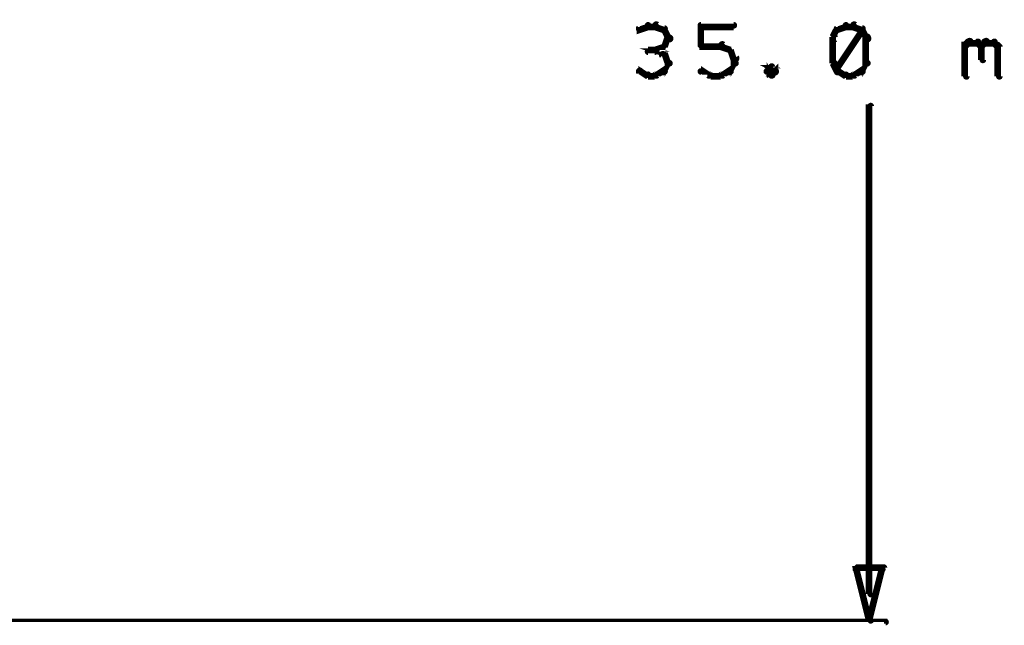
# Model space of a CAD drawing. Extents: x 35 to 575, y 26 to 553.
# Tile 89 of 125: x 251 to 280, y 490 to 508. Entities that reach past the tile are written whole.
import ezdxf

# ---------------------------------------------------------------- set-up
doc = ezdxf.new("R2010")
doc.units = 0
doc.layers.add('DIMENSIONS', color=3, linetype='CONTINUOUS')

msp = doc.modelspace()

# ---------------------------------------------------------------- linework, layer by layer
at = {"layer": 'DIMENSIONS', "color": 94}
for points in [[(269.7, 508, 0.1, 0.1, 1), (269.7, 508.1, 0, 0, 0), (269.7, 508, 0, 0, 0), (269.7, 508, 0.2, 0.2, 0), (269.4, 507.9, 0.2, 0.2, 0), (269.4, 507.9, 0, 0, 0), (269.4, 507.9, 0.1, 0.1, 0), (269.4, 508, 0.1, 0.1, 1), (269.5, 507.9, 0, 0, 0)], [(269.9, 508, 0.1, 0.1, 1), (269.9, 508.1, 0, 0, 0), (269.9, 508, 0, 0, 0), (269.9, 508, 0.2, 0.2, 0), (269.7, 508, 0.2, 0.2, 0), (269.7, 508, 0, 0, 0), (269.7, 508, 0.1, 0.1, 0), (269.7, 508.1, 0.1, 0.1, 1), (269.7, 508, 0, 0, 0)], [(270.2, 507.9, 0.1, 0.1, 1), (270.2, 508, 0, 0, 0), (270.2, 507.9, 0, 0, 0), (270.2, 507.9, 0.2, 0.2, 0), (269.9, 508, 0.2, 0.2, 0), (269.9, 508, 0, 0, 0), (269.9, 508, 0.1, 0.1, 0), (270, 508.1, 0.1, 0.1, 1), (269.9, 508, 0, 0, 0)], [(270.3, 507.6, 0.1, 0.1, 1), (270.4, 507.7, 0, 0, 0), (270.3, 507.7, 0, 0, 0), (270.3, 507.7, 0.2, 0.2, 0), (270.2, 507.9, 0.2, 0.2, 0), (270.2, 507.9, 0, 0, 0), (270.2, 507.9, 0.1, 0.1, 0), (270.2, 507.9, 0.1, 0.1, 1), (270.1, 507.9, 0, 0, 0)], [(271.3, 508.1, 0.1, 0.1, 1), (271.3, 508, 0, 0, 0), (271.3, 508, 0, 0, 0), (271.3, 508, 0.2, 0.2, 0), (272.3, 508, 0.2, 0.2, 0), (272.3, 508, 0, 0, 0), (272.3, 508, 0.1, 0.1, 0), (272.3, 508, 0.1, 0.1, 1), (272.3, 508.1, 0, 0, 0)], [(271.3, 507.4, 0.1, 0.1, 1), (271.4, 507.4, 0, 0, 0), (271.3, 507.4, 0, 0, 0), (271.3, 507.4, 0.2, 0.2, 0), (271.3, 508, 0.2, 0.2, 0), (271.3, 508, 0, 0, 0), (271.3, 508, 0.1, 0.1, 0), (271.4, 508, 0.1, 0.1, 1), (271.3, 508, 0, 0, 0)], [(275.5, 507.9, 0.1, 0.1, 1), (275.4, 507.9, 0, 0, 0), (275.4, 507.9, 0, 0, 0), (275.4, 507.9, 0.2, 0.2, 0), (275.3, 507.7, 0.2, 0.2, 0), (275.3, 507.7, 0, 0, 0), (275.3, 507.7, 0.1, 0.1, 0), (275.3, 507.7, 0.1, 0.1, 1), (275.4, 507.6, 0, 0, 0)], [(275.7, 508, 0.1, 0.1, 1), (275.7, 508.1, 0, 0, 0), (275.7, 508, 0, 0, 0), (275.7, 508, 0.2, 0.2, 0), (275.4, 507.9, 0.2, 0.2, 0), (275.4, 507.9, 0, 0, 0), (275.4, 507.9, 0.1, 0.1, 0), (275.4, 508, 0.1, 0.1, 1), (275.5, 507.9, 0, 0, 0)], [(275.4, 506.7, 0.1, 0.1, 1), (275.5, 506.6, 0, 0, 0), (275.4, 506.7, 0, 0, 0), (275.4, 506.7, 0.2, 0.2, 0), (276.2, 507.9, 0.2, 0.2, 0), (276.2, 507.9, 0, 0, 0), (276.2, 507.9, 0.1, 0.1, 0), (276.2, 507.9, 0.1, 0.1, 1), (276.1, 507.9, 0, 0, 0)], [(275.9, 508, 0.1, 0.1, 1), (275.9, 508.1, 0, 0, 0), (275.9, 508, 0, 0, 0), (275.9, 508, 0.2, 0.2, 0), (275.7, 508, 0.2, 0.2, 0), (275.7, 508, 0, 0, 0), (275.7, 508, 0.1, 0.1, 0), (275.7, 508.1, 0.1, 0.1, 1), (275.7, 508, 0, 0, 0)], [(276.2, 507.9, 0.1, 0.1, 1), (276.2, 508, 0, 0, 0), (276.2, 507.9, 0, 0, 0), (276.2, 507.9, 0.2, 0.2, 0), (275.9, 508, 0.2, 0.2, 0), (275.9, 508, 0, 0, 0), (275.9, 508, 0.1, 0.1, 0), (276, 508.1, 0.1, 0.1, 1), (275.9, 508, 0, 0, 0)], [(276.3, 507.6, 0.1, 0.1, 1), (276.4, 507.7, 0, 0, 0), (276.3, 507.7, 0, 0, 0), (276.3, 507.7, 0.2, 0.2, 0), (276.2, 507.9, 0.2, 0.2, 0), (276.2, 507.9, 0, 0, 0), (276.2, 507.9, 0.1, 0.1, 0), (276.2, 507.9, 0.1, 0.1, 1), (276.1, 507.9, 0, 0, 0)], [(270.1, 507.4, 0.1, 0.1, 1), (270.2, 507.4, 0, 0, 0), (270.2, 507.4, 0, 0, 0), (270.2, 507.4, 0.2, 0.2, 0), (270.3, 507.7, 0.2, 0.2, 0), (270.3, 507.7, 0, 0, 0), (270.3, 507.7, 0.1, 0.1, 0), (270.4, 507.6, 0.1, 0.1, 1), (270.3, 507.7, 0, 0, 0)], [(275.4, 507.7, 0.1, 0.1, 1), (275.3, 507.7, 0, 0, 0), (275.3, 507.7, 0, 0, 0), (275.3, 507.7, 0.2, 0.2, 0), (275.3, 506.9, 0.2, 0.2, 0), (275.3, 506.9, 0, 0, 0), (275.3, 506.9, 0.1, 0.1, 0), (275.3, 506.9, 0.1, 0.1, 1), (275.4, 506.9, 0, 0, 0)], [(276.3, 506.9, 0.1, 0.1, 1), (276.4, 506.9, 0, 0, 0), (276.3, 506.9, 0, 0, 0), (276.3, 506.9, 0.2, 0.2, 0), (276.3, 507.7, 0.2, 0.2, 0), (276.3, 507.7, 0, 0, 0), (276.3, 507.7, 0.1, 0.1, 0), (276.4, 507.7, 0.1, 0.1, 1), (276.3, 507.7, 0, 0, 0)], [(270.2, 507.1, 0.1, 0.1, 1), (270.2, 507.2, 0, 0, 0), (270.2, 507.2, 0, 0, 0), (270.2, 507.2, 0.2, 0.2, 0), (269.9, 507.3, 0.2, 0.2, 0), (269.9, 507.3, 0, 0, 0), (269.9, 507.3, 0.1, 0.1, 0), (270, 507.3, 0.1, 0.1, 1), (269.9, 507.3, 0, 0, 0)], [(269.9, 507.3, 0.1, 0.1, 1), (270, 507.3, 0, 0, 0), (269.9, 507.3, 0, 0, 0), (269.9, 507.3, 0.2, 0.2, 0), (270.2, 507.4, 0.2, 0.2, 0), (270.2, 507.4, 0, 0, 0), (270.2, 507.4, 0.1, 0.1, 0), (270.2, 507.4, 0.1, 0.1, 1), (270.2, 507.5, 0, 0, 0)], [(271.9, 507.4, 0.1, 0.1, 1), (271.9, 507.5, 0, 0, 0), (271.9, 507.4, 0, 0, 0), (271.9, 507.4, 0.2, 0.2, 0), (271.3, 507.4, 0.2, 0.2, 0), (271.3, 507.4, 0, 0, 0), (271.3, 507.4, 0.1, 0.1, 0), (271.3, 507.5, 0.1, 0.1, 1), (271.3, 507.4, 0, 0, 0)], [(272.2, 507.3, 0.1, 0.1, 1), (272.2, 507.3, 0, 0, 0), (272.2, 507.3, 0, 0, 0), (272.2, 507.3, 0.2, 0.2, 0), (271.9, 507.4, 0.2, 0.2, 0), (271.9, 507.4, 0, 0, 0), (271.9, 507.4, 0.1, 0.1, 0), (272, 507.5, 0.1, 0.1, 1), (271.9, 507.4, 0, 0, 0)], [(272.3, 507, 0.1, 0.1, 1), (272.4, 507.1, 0, 0, 0), (272.3, 507, 0, 0, 0), (272.3, 507, 0.2, 0.2, 0), (272.2, 507.3, 0.2, 0.2, 0), (272.2, 507.3, 0, 0, 0), (272.2, 507.3, 0.1, 0.1, 0), (272.2, 507.3, 0.1, 0.1, 1), (272.1, 507.3, 0, 0, 0)], [(279.3, 507.5, 0.1, 0.1, 1), (279.3, 507.4, 0, 0, 0), (279.3, 507.4, 0, 0, 0), (279.3, 507.4, 0.2, 0.2, 0), (279.4, 507.5, 0.2, 0.2, 0), (279.4, 507.5, 0, 0, 0), (279.4, 507.5, 0.1, 0.1, 0), (279.5, 507.5, 0.1, 0.1, 1), (279.4, 507.6, 0, 0, 0)], [(279.3, 506.5, 0.1, 0.1, 1), (279.4, 506.5, 0, 0, 0), (279.3, 506.5, 0, 0, 0), (279.3, 506.5, 0.2, 0.2, 0), (279.3, 507.5, 0.2, 0.2, 0), (279.3, 507.5, 0, 0, 0), (279.3, 507.5, 0.1, 0.1, 0), (279.4, 507.5, 0.1, 0.1, 1), (279.3, 507.5, 0, 0, 0)], [(279.4, 507.6, 0.1, 0.1, 1), (279.4, 507.5, 0, 0, 0), (279.4, 507.5, 0, 0, 0), (279.4, 507.5, 0.2, 0.2, 0), (279.7, 507.5, 0.2, 0.2, 0), (279.7, 507.5, 0, 0, 0), (279.7, 507.5, 0.1, 0.1, 0), (279.7, 507.5, 0.1, 0.1, 1), (279.7, 507.6, 0, 0, 0)], [(279.7, 507.6, 0.1, 0.1, 1), (279.7, 507.5, 0, 0, 0), (279.7, 507.5, 0, 0, 0), (279.7, 507.5, 0.2, 0.2, 0), (279.8, 507.4, 0.2, 0.2, 0), (279.8, 507.4, 0, 0, 0), (279.8, 507.4, 0.1, 0.1, 0), (279.8, 507.4, 0.1, 0.1, 1), (279.8, 507.5, 0, 0, 0)], [(279.8, 507.5, 0.1, 0.1, 1), (279.8, 507.4, 0, 0, 0), (279.8, 507.4, 0, 0, 0), (279.8, 507.4, 0.2, 0.2, 0), (279.9, 507.5, 0.2, 0.2, 0), (279.9, 507.5, 0, 0, 0), (279.9, 507.5, 0.1, 0.1, 0), (280, 507.5, 0.1, 0.1, 1), (279.9, 507.6, 0, 0, 0)], [(279.9, 507.4, 0.1, 0.1, 1), (279.8, 507.4, 0, 0, 0), (279.8, 507.4, 0, 0, 0), (279.8, 507.4, 0.2, 0.2, 0), (279.8, 507, 0.2, 0.2, 0), (279.8, 507, 0, 0, 0), (279.8, 507, 0.1, 0.1, 0), (279.8, 507, 0.1, 0.1, 1), (279.9, 507, 0, 0, 0)], [(279.9, 507.6, 0.1, 0.1, 1), (279.9, 507.5, 0, 0, 0), (279.9, 507.5, 0, 0, 0), (279.9, 507.5, 0.2, 0.2, 0), (280.2, 507.5, 0.2, 0.2, 0), (280.2, 507.5, 0, 0, 0), (280.2, 507.5, 0.1, 0.1, 0), (280.2, 507.5, 0.1, 0.1, 1), (280.2, 507.6, 0, 0, 0)], [(280.2, 507.6, 0.1, 0.1, 1), (280.2, 507.5, 0, 0, 0), (280.2, 507.5, 0, 0, 0), (280.2, 507.5, 0.2, 0.2, 0), (280.3, 507.4, 0.2, 0.2, 0), (280.3, 507.4, 0, 0, 0), (280.3, 507.4, 0.1, 0.1, 0), (280.3, 507.4, 0.1, 0.1, 1), (280.3, 507.5, 0, 0, 0)], [(280.4, 507.4, 0.1, 0.1, 1), (280.3, 507.4, 0, 0, 0), (280.3, 507.4, 0, 0, 0), (280.3, 507.4, 0.2, 0.2, 0), (280.3, 506.5, 0.2, 0.2, 0), (280.3, 506.5, 0, 0, 0), (280.3, 506.5, 0.1, 0.1, 0), (280.3, 506.5, 0.1, 0.1, 1), (280.4, 506.5, 0, 0, 0)], [(269.9, 507.2, 0.1, 0.1, 1), (269.9, 507.3, 0, 0, 0), (269.9, 507.3, 0, 0, 0), (269.9, 507.3, 0.2, 0.2, 0), (269.7, 507.3, 0.2, 0.2, 0), (269.7, 507.3, 0, 0, 0), (269.7, 507.3, 0.1, 0.1, 0), (269.7, 507.3, 0.1, 0.1, 1), (269.7, 507.2, 0, 0, 0)], [(270.3, 506.9, 0.1, 0.1, 1), (270.4, 506.9, 0, 0, 0), (270.3, 506.9, 0, 0, 0), (270.3, 506.9, 0.2, 0.2, 0), (270.2, 507.2, 0.2, 0.2, 0), (270.2, 507.2, 0, 0, 0), (270.2, 507.2, 0.1, 0.1, 0), (270.2, 507.2, 0.1, 0.1, 1), (270.1, 507.1, 0, 0, 0)], [(269.9, 506.6, 0.1, 0.1, 1), (270, 506.5, 0, 0, 0), (269.9, 506.5, 0, 0, 0), (269.9, 506.5, 0.2, 0.2, 0), (270.2, 506.7, 0.2, 0.2, 0), (270.2, 506.7, 0, 0, 0), (270.2, 506.7, 0.1, 0.1, 0), (270.2, 506.6, 0.1, 0.1, 1), (270.2, 506.7, 0, 0, 0)], [(270.1, 506.7, 0.1, 0.1, 1), (270.2, 506.6, 0, 0, 0), (270.2, 506.7, 0, 0, 0), (270.2, 506.7, 0.2, 0.2, 0), (270.3, 506.9, 0.2, 0.2, 0), (270.3, 506.9, 0, 0, 0), (270.3, 506.9, 0.1, 0.1, 0), (270.4, 506.9, 0.1, 0.1, 1), (270.3, 506.9, 0, 0, 0)], [(271.9, 506.6, 0.1, 0.1, 1), (272, 506.5, 0, 0, 0), (271.9, 506.5, 0, 0, 0), (271.9, 506.5, 0.2, 0.2, 0), (272.2, 506.7, 0.2, 0.2, 0), (272.2, 506.7, 0, 0, 0), (272.2, 506.7, 0.1, 0.1, 0), (272.2, 506.6, 0.1, 0.1, 1), (272.2, 506.7, 0, 0, 0)], [(272.1, 506.7, 0.1, 0.1, 1), (272.2, 506.6, 0, 0, 0), (272.2, 506.7, 0, 0, 0), (272.2, 506.7, 0.2, 0.2, 0), (272.3, 506.9, 0.2, 0.2, 0), (272.3, 506.9, 0, 0, 0), (272.3, 506.9, 0.1, 0.1, 0), (272.4, 506.9, 0.1, 0.1, 1), (272.3, 506.9, 0, 0, 0)], [(272.3, 506.9, 0.1, 0.1, 1), (272.4, 506.9, 0, 0, 0), (272.3, 506.9, 0, 0, 0), (272.3, 506.9, 0.2, 0.2, 0), (272.3, 507, 0.2, 0.2, 0), (272.3, 507, 0, 0, 0), (272.3, 507, 0.1, 0.1, 0), (272.4, 507, 0.1, 0.1, 1), (272.3, 507, 0, 0, 0)], [(273.5, 506.6, 0.1, 0.1, 1), (273.6, 506.7, 0, 0, 0), (273.6, 506.7, 0, 0, 0), (273.6, 506.7, 0.2, 0.2, 0), (273.4, 506.8, 0.2, 0.2, 0), (273.4, 506.8, 0, 0, 0), (273.4, 506.8, 0.1, 0.1, 0), (273.5, 506.8, 0.1, 0.1, 1), (273.4, 506.8, 0, 0, 0)], [(273.5, 506.8, 0.1, 0.1, 1), (273.4, 506.8, 0, 0, 0), (273.4, 506.8, 0, 0, 0), (273.4, 506.8, 0.2, 0.2, 0), (273.3, 506.7, 0.2, 0.2, 0), (273.3, 506.7, 0, 0, 0), (273.3, 506.7, 0.1, 0.1, 0), (273.3, 506.7, 0.1, 0.1, 1), (273.3, 506.6, 0, 0, 0)], [(273.3, 506.7, 0.1, 0.1, 1), (273.3, 506.6, 0, 0, 0), (273.3, 506.7, 0, 0, 0), (273.3, 506.7, 0.2, 0.2, 0), (273.4, 506.5, 0.2, 0.2, 0), (273.4, 506.5, 0, 0, 0), (273.4, 506.5, 0.1, 0.1, 0), (273.4, 506.5, 0.1, 0.1, 1), (273.5, 506.6, 0, 0, 0)], [(273.4, 506.6, 0.1, 0.1, 1), (273.5, 506.5, 0, 0, 0), (273.4, 506.5, 0, 0, 0), (273.4, 506.5, 0.2, 0.2, 0), (273.6, 506.7, 0.2, 0.2, 0), (273.6, 506.7, 0, 0, 0), (273.6, 506.7, 0.1, 0.1, 0), (273.6, 506.6, 0.1, 0.1, 1), (273.5, 506.7, 0, 0, 0)], [(275.4, 506.9, 0.1, 0.1, 1), (275.3, 506.9, 0, 0, 0), (275.3, 506.9, 0, 0, 0), (275.3, 506.9, 0.2, 0.2, 0), (275.4, 506.7, 0.2, 0.2, 0), (275.4, 506.7, 0, 0, 0), (275.4, 506.7, 0.1, 0.1, 0), (275.4, 506.6, 0.1, 0.1, 1), (275.5, 506.7, 0, 0, 0)], [(275.9, 506.6, 0.1, 0.1, 1), (276, 506.5, 0, 0, 0), (275.9, 506.5, 0, 0, 0), (275.9, 506.5, 0.2, 0.2, 0), (276.2, 506.7, 0.2, 0.2, 0), (276.2, 506.7, 0, 0, 0), (276.2, 506.7, 0.1, 0.1, 0), (276.2, 506.6, 0.1, 0.1, 1), (276.2, 506.7, 0, 0, 0)], [(276.1, 506.7, 0.1, 0.1, 1), (276.2, 506.6, 0, 0, 0), (276.2, 506.7, 0, 0, 0), (276.2, 506.7, 0.2, 0.2, 0), (276.3, 506.9, 0.2, 0.2, 0), (276.3, 506.9, 0, 0, 0), (276.3, 506.9, 0.1, 0.1, 0), (276.4, 506.9, 0.1, 0.1, 1), (276.3, 506.9, 0, 0, 0)], [(269.5, 506.7, 0.1, 0.1, 1), (269.4, 506.6, 0, 0, 0), (269.4, 506.7, 0, 0, 0), (269.4, 506.7, 0.2, 0.2, 0), (269.7, 506.5, 0.2, 0.2, 0), (269.7, 506.5, 0, 0, 0), (269.7, 506.5, 0.1, 0.1, 0), (269.7, 506.5, 0.1, 0.1, 1), (269.7, 506.6, 0, 0, 0)], [(269.7, 506.6, 0.1, 0.1, 1), (269.7, 506.5, 0, 0, 0), (269.7, 506.5, 0, 0, 0), (269.7, 506.5, 0.2, 0.2, 0), (269.9, 506.5, 0.2, 0.2, 0), (269.9, 506.5, 0, 0, 0), (269.9, 506.5, 0.1, 0.1, 0), (269.9, 506.5, 0.1, 0.1, 1), (269.9, 506.6, 0, 0, 0)], [(271.3, 506.7, 0.1, 0.1, 1), (271.3, 506.6, 0, 0, 0), (271.3, 506.7, 0, 0, 0), (271.3, 506.7, 0.2, 0.2, 0), (271.6, 506.5, 0.2, 0.2, 0), (271.6, 506.5, 0, 0, 0), (271.6, 506.5, 0.1, 0.1, 0), (271.5, 506.5, 0.1, 0.1, 1), (271.6, 506.6, 0, 0, 0)], [(271.6, 506.6, 0.1, 0.1, 1), (271.6, 506.5, 0, 0, 0), (271.6, 506.5, 0, 0, 0), (271.6, 506.5, 0.2, 0.2, 0), (271.9, 506.5, 0.2, 0.2, 0), (271.9, 506.5, 0, 0, 0), (271.9, 506.5, 0.1, 0.1, 0), (271.9, 506.5, 0.1, 0.1, 1), (271.9, 506.6, 0, 0, 0)], [(275.5, 506.7, 0.1, 0.1, 1), (275.4, 506.6, 0, 0, 0), (275.4, 506.7, 0, 0, 0), (275.4, 506.7, 0.2, 0.2, 0), (275.7, 506.5, 0.2, 0.2, 0), (275.7, 506.5, 0, 0, 0), (275.7, 506.5, 0.1, 0.1, 0), (275.7, 506.5, 0.1, 0.1, 1), (275.7, 506.6, 0, 0, 0)], [(275.7, 506.6, 0.1, 0.1, 1), (275.7, 506.5, 0, 0, 0), (275.7, 506.5, 0, 0, 0), (275.7, 506.5, 0.2, 0.2, 0), (275.9, 506.5, 0.2, 0.2, 0), (275.9, 506.5, 0, 0, 0), (275.9, 506.5, 0.1, 0.1, 0), (275.9, 506.5, 0.1, 0.1, 1), (275.9, 506.6, 0, 0, 0)], [(276.4, 490.8, 0.1, 0.1, 1), (276.5, 490.8, 0, 0, 0), (276.4, 490.8, 0, 0, 0), (276.4, 490.8, 0.2, 0.2, 0), (276.4, 505.6, 0.2, 0.2, 0), (276.4, 505.6, 0, 0, 0), (276.4, 505.6, 0.1, 0.1, 0), (276.5, 505.6, 0.1, 0.1, 1), (276.4, 505.6, 0, 0, 0)], [(196.4, 490, 0.1, 0.1, 1), (196.4, 489.9, 0, 0, 0), (196.4, 490, 0, 0, 0), (196.4, 490, 0.1, 0.1, 0), (276.9, 490, 0.1, 0.1, 0), (276.9, 490, 0, 0, 0), (276.9, 490, 0.1, 0.1, 0), (276.9, 489.9, 0.1, 0.1, 1), (276.9, 490, 0, 0, 0)]]:
    msp.add_lwpolyline(points, format="xyseb", dxfattribs=at)
msp.add_lwpolyline([(276.4, 490, 0.1, 0.1, 1), (276.5, 490, 0, 0, 0), (276.4, 490, 0, 0, 0), (276.4, 490, 0.2, 0.2, 0), (276, 491.6, 0, 0, 0), (276, 491.6, 0.1, 0.1, 0), (276.1, 491.6, 0.1, 0.1, 1), (276, 491.6, 0, 0, 0), (276, 491.6, 0.1, 0.1, 1), (276, 491.5, 0, 0, 0), (276, 491.6, 0, 0, 0), (276, 491.6, 0.2, 0.2, 0), (276.8, 491.6, 0, 0, 0), (276.8, 491.6, 0.1, 0.1, 0), (276.8, 491.5, 0.1, 0.1, 1), (276.8, 491.6, 0, 0, 0), (276.9, 491.6, 0.1, 0.1, 1), (276.8, 491.6, 0, 0, 0), (276.8, 491.6, 0, 0, 0), (276.8, 491.6, 0.2, 0.2, 0), (276.4, 490, 0.2, 0.2, 0), (276.4, 490, 0, 0, 0), (276.4, 490, 0.1, 0.1, 0), (276.4, 490, 0.1, 0.1, 1), (276.5, 490, 0, 0, 0)], format="xyseb", close=True, dxfattribs=at)

doc.saveas('drawing.dxf')
